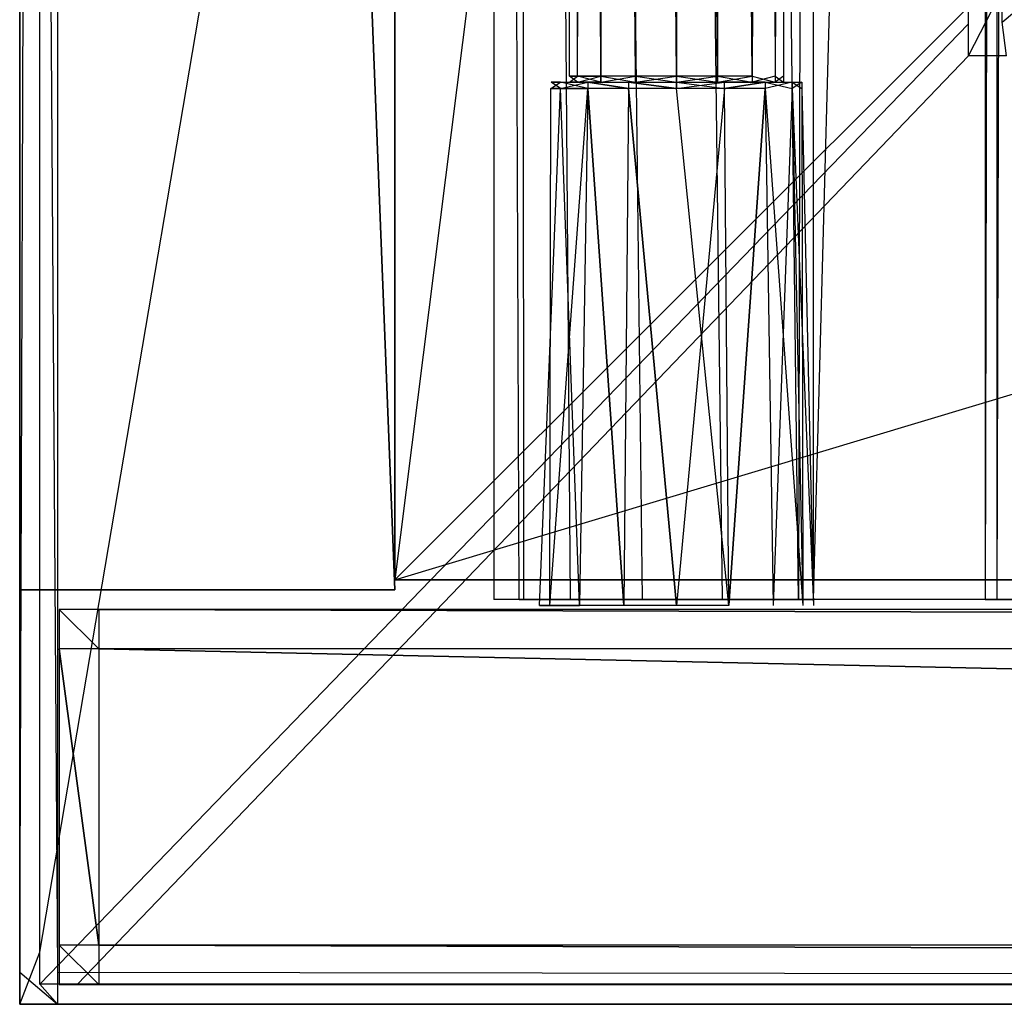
# Model space of a CAD drawing. Extents: x 0 to 1.4, y -0.5 to 0.
# Tile 1 of 22: x 0 to 0.05, y -0.5 to -0.45. Entities that reach past the tile are written whole.
import ezdxf

# ---------------------------------------------------------------- set-up
doc = ezdxf.new("R2010")
doc.units = 0
for name, color, linetype in [('L11_KORPUS_LEGATO_BO_X_13620__Y', 7, 'CONTINUOUS'), ('L13_KORPUS_LEGATO_3_N_B14400___', 7, 'CONTINUOUS'), ('L17_KORPUS_LEGATO_SE_X_190__Y_4', 7, 'CONTINUOUS'), ('L20_DRAWERBOX_LEGATO_REL_6_X_36', 7, 'CONTINUOUS'), ('L22_DRAWERBOX_LEGATO_REL_4_X_13', 7, 'CONTINUOUS'), ('L27_FRONT_LEGATO_S2S2_X_3400__Y', 7, 'CONTINUOUS'), ('L28_PLATTE_LEGATO_N_B14400__0__', 7, 'CONTINUOUS')]:
    doc.layers.add(name, color=color, linetype=linetype)

msp = doc.modelspace()

# ---------------------------------------------------------------- linework, layer by layer
at = {"layer": 'L11_KORPUS_LEGATO_BO_X_13620__Y', "color": 8}
for points, invisible_edges in [([(0.019, -0.4785, 0.02), (0.019, -0.069, 0.001), (0.019, -0.4785, 0.001), (0.019, -0.4785, 0.02)], 13), ([(0.019, -0.069, 0.001), (0.019, -0.4785, 0.02), (0.019, -0.069, 0.02), (0.019, -0.069, 0.001)], 14), ([(1.381, -0.4785, 0.02), (0.019, -0.069, 0.02), (0.019, -0.4785, 0.02), (1.381, -0.4785, 0.02)], 13), ([(0.019, -0.069, 0.02), (1.381, -0.4785, 0.02), (1.381, -0.069, 0.02), (0.019, -0.069, 0.02)], 14), ([(1.381, -0.069, 0.001), (0.019, -0.4785, 0.001), (0.019, -0.069, 0.001), (1.381, -0.069, 0.001)], 13), ([(0.019, -0.4785, 0.001), (1.381, -0.069, 0.001), (1.381, -0.4785, 0.001), (0.019, -0.4785, 0.001)], 14), ([(1.381, -0.4785, 0.001), (0.019, -0.4785, 0.02), (0.019, -0.4785, 0.001), (1.381, -0.4785, 0.001)], 13), ([(0.019, -0.4785, 0.02), (1.381, -0.4785, 0.001), (1.381, -0.4785, 0.02), (0.019, -0.4785, 0.02)], 14)]:
    msp.add_3dface(points, dxfattribs=dict(at, invisible_edges=invisible_edges))
at = {"layer": 'L13_KORPUS_LEGATO_3_N_B14400___', "color": 8}
for points, invisible_edges in [([(0.079, 0, 0.313), (0.019, -0.4785, 0.313), (0.019, 0, 0.313), (0.079, 0, 0.313)], 10), ([(0.019, -0.4785, 0.313), (0.079, 0, 0.313), (0.079, -0.4185, 0.313), (0.019, -0.4785, 0.313)], 13), ([(0.019, -0.4785, 0.332), (0.019, 0, 0.313), (0.019, -0.4785, 0.313), (0.019, -0.4785, 0.332)], 13), ([(0.019, 0, 0.313), (0.019, -0.4785, 0.332), (0.019, 0, 0.332), (0.019, 0, 0.313)], 14), ([(0.079, -0.4185, 0.332), (0.019, 0, 0.332), (0.019, -0.4785, 0.332), (0.079, -0.4185, 0.332)], 13), ([(0.019, -0.4785, 0.313), (0.079, -0.4185, 0.313), (1.381, -0.4785, 0.313), (0.019, -0.4785, 0.313)], 10), ([(1.381, -0.4785, 0.332), (0.079, -0.4185, 0.332), (0.019, -0.4785, 0.332), (1.381, -0.4785, 0.332)], 13), ([(1.381, -0.4785, 0.313), (0.019, -0.4785, 0.332), (0.019, -0.4785, 0.313), (1.381, -0.4785, 0.313)], 13), ([(0.019, -0.4785, 0.332), (1.381, -0.4785, 0.313), (1.381, -0.4785, 0.332), (0.019, -0.4785, 0.332)], 14)]:
    msp.add_3dface(points, dxfattribs=dict(at, invisible_edges=invisible_edges))
at = {"layer": 'L17_KORPUS_LEGATO_SE_X_190__Y_4', "color": 8}
for points, invisible_edges in [([(0.019, -0.479, 0.34), (0, 0, 0.34), (0, -0.479, 0.34), (0.019, -0.479, 0.34)], 13), ([(0, 0, 0.34), (0.019, -0.479, 0.34), (0.019, 0, 0.34), (0, 0, 0.34)], 14), ([(0, 0), (0.019, -0.479), (0, -0.479), (0, 0)], 13), ([(0.019, -0.479), (0, 0), (0.019, 0), (0.019, -0.479)], 14), ([(0, -0.479, 0.34), (0, 0), (0, -0.479), (0, -0.479, 0.34)], 13), ([(0, 0), (0, -0.479, 0.34), (0, 0, 0.34), (0, 0)], 14), ([(0.019, 0), (0.019, -0.479, 0.34), (0.019, -0.479), (0.019, 0)], 13), ([(0.019, -0.479, 0.34), (0.019, 0), (0.019, 0, 0.34), (0.019, -0.479, 0.34)], 14), ([(0.019, -0.479, 0.34), (0, -0.479), (0.019, -0.479), (0.019, -0.479, 0.34)], 13), ([(0, -0.479), (0.019, -0.479, 0.34), (0, -0.479, 0.34), (0, -0.479)], 14)]:
    msp.add_3dface(points, dxfattribs=dict(at, invisible_edges=invisible_edges))
at = {"layer": 'L20_DRAWERBOX_LEGATO_REL_6_X_36', "color": 8}
for points, invisible_edges in [([(0.060485, -0.4795, 0.032), (0.024, -0.1555, 0.032), (0.024, -0.4795, 0.032), (0.060485, -0.4795, 0.032)], 13), ([(0.024, -0.1555, 0.032), (0.060485, -0.4795, 0.032), (0.060485, -0.1555, 0.032), (0.024, -0.1555, 0.032)], 14), ([(0.024, -0.1555, 0.032), (0.025286, -0.4795, 0.10758), (0.024, -0.4795, 0.032), (0.024, -0.1555, 0.032)], 13), ([(0.025286, -0.4795, 0.10758), (0.024, -0.1555, 0.032), (0.025286, -0.1555, 0.10758), (0.025286, -0.4795, 0.10758)], 14), ([(0.025286, -0.1555, 0.10758), (0.025533, -0.4795, 0.110955), (0.025286, -0.4795, 0.10758), (0.025286, -0.1555, 0.10758)], 13), ([(0.025533, -0.4795, 0.110955), (0.025286, -0.1555, 0.10758), (0.025533, -0.1555, 0.110955), (0.025533, -0.4795, 0.110955)], 14), ([(0.025533, -0.1555, 0.110955), (0.02788, -0.4795, 0.114232), (0.025533, -0.4795, 0.110955), (0.025533, -0.1555, 0.110955)], 13), ([(0.02788, -0.4795, 0.114232), (0.025533, -0.1555, 0.110955), (0.02788, -0.1555, 0.114232), (0.02788, -0.4795, 0.114232)], 14), ([(0.02788, -0.1555, 0.114232), (0.031526, -0.4795, 0.115948), (0.02788, -0.4795, 0.114232), (0.02788, -0.1555, 0.114232)], 13), ([(0.031526, -0.4795, 0.115948), (0.02788, -0.1555, 0.114232), (0.031526, -0.1555, 0.115948), (0.031526, -0.4795, 0.115948)], 14), ([(0.031526, -0.1555, 0.115948), (0.035589, -0.4795, 0.115998), (0.031526, -0.4795, 0.115948), (0.031526, -0.1555, 0.115948)], 13), ([(0.035589, -0.4795, 0.115998), (0.031526, -0.1555, 0.115948), (0.035589, -0.1555, 0.115998), (0.035589, -0.4795, 0.115998)], 14), ([(0.035589, -0.1555, 0.115998), (0.039428, -0.4795, 0.114666), (0.035589, -0.4795, 0.115998), (0.035589, -0.1555, 0.115998)], 13), ([(0.039428, -0.4795, 0.114666), (0.035589, -0.1555, 0.115998), (0.039428, -0.1555, 0.114666), (0.039428, -0.4795, 0.114666)], 14), ([(0.039428, -0.4795, 0.114666), (0.04018, -0.1555, 0.113598), (0.04018, -0.4795, 0.113598), (0.039428, -0.4795, 0.114666)], 13), ([(0.04018, -0.1555, 0.113598), (0.039428, -0.4795, 0.114666), (0.039428, -0.1555, 0.114666), (0.04018, -0.1555, 0.113598)], 14), ([(0.04018, -0.4795, 0.113598), (0.048889, -0.1555, 0.060646), (0.048889, -0.4795, 0.060646), (0.04018, -0.4795, 0.113598)], 13), ([(0.048889, -0.1555, 0.060646), (0.04018, -0.4795, 0.113598), (0.04018, -0.1555, 0.113598), (0.048889, -0.1555, 0.060646)], 14), ([(0.048889, -0.4795, 0.060646), (0.04947, -0.1555, 0.058607), (0.04947, -0.4795, 0.058607), (0.048889, -0.4795, 0.060646)], 13), ([(0.04947, -0.1555, 0.058607), (0.048889, -0.4795, 0.060646), (0.048889, -0.1555, 0.060646), (0.04947, -0.1555, 0.058607)], 14), ([(0.04947, -0.4795, 0.058607), (0.050433, -0.1555, 0.056719), (0.050433, -0.4795, 0.056719), (0.04947, -0.4795, 0.058607)], 13), ([(0.050433, -0.1555, 0.056719), (0.04947, -0.4795, 0.058607), (0.04947, -0.1555, 0.058607), (0.050433, -0.1555, 0.056719)], 14), ([(0.025286, -0.4795, 0.10758), (0.060485, -0.4795, 0.032), (0.024, -0.4795, 0.032), (0.025286, -0.4795, 0.10758)], 13), ([(0.060485, -0.4795, 0.032), (0.025286, -0.4795, 0.10758), (0.04947, -0.4795, 0.058607), (0.060485, -0.4795, 0.032)], 10), ([(0.04947, -0.4795, 0.058607), (0.025286, -0.4795, 0.10758), (0.048889, -0.4795, 0.060646), (0.04947, -0.4795, 0.058607)], 10), ([(0.048889, -0.4795, 0.060646), (0.025286, -0.4795, 0.10758), (0.04018, -0.4795, 0.113598), (0.048889, -0.4795, 0.060646)], 13), ([(0.04018, -0.4795, 0.113598), (0.025286, -0.4795, 0.10758), (0.025533, -0.4795, 0.110955), (0.04018, -0.4795, 0.113598)], 14), ([(0.04018, -0.4795, 0.113598), (0.025533, -0.4795, 0.110955), (0.02788, -0.4795, 0.114232), (0.04018, -0.4795, 0.113598)], 15), ([(0.04018, -0.4795, 0.113598), (0.02788, -0.4795, 0.114232), (0.039428, -0.4795, 0.114666), (0.04018, -0.4795, 0.113598)], 15), ([(0.039428, -0.4795, 0.114666), (0.02788, -0.4795, 0.114232), (0.031526, -0.4795, 0.115948), (0.039428, -0.4795, 0.114666)], 15), ([(0.039428, -0.4795, 0.114666), (0.031526, -0.4795, 0.115948), (0.035589, -0.4795, 0.115998), (0.039428, -0.4795, 0.114666)], 15), ([(0.060485, -0.4795, 0.032), (0.04947, -0.4795, 0.058607), (0.050433, -0.4795, 0.056719), (0.060485, -0.4795, 0.032)], 13)]:
    msp.add_3dface(points, dxfattribs=dict(at, invisible_edges=invisible_edges))
at = {"layer": 'L22_DRAWERBOX_LEGATO_REL_4_X_13', "color": 8}
for points, invisible_edges in [([(0.027831, -0.143025, 0.1666), (0.028243, -0.452987, 0.168674), (0.027831, -0.452987, 0.1666), (0.027831, -0.143025, 0.1666)], 13), ([(0.028243, -0.452987, 0.168674), (0.027831, -0.143025, 0.1666), (0.028243, -0.143025, 0.168674), (0.028243, -0.452987, 0.168674)], 14), ([(0.028243, -0.143025, 0.164526), (0.027831, -0.452987, 0.1666), (0.028243, -0.452987, 0.164526), (0.028243, -0.143025, 0.164526)], 13), ([(0.027831, -0.452987, 0.1666), (0.028243, -0.143025, 0.164526), (0.027831, -0.143025, 0.1666), (0.027831, -0.452987, 0.1666)], 14), ([(0.028243, -0.143025, 0.168674), (0.029418, -0.452987, 0.170432), (0.028243, -0.452987, 0.168674), (0.028243, -0.143025, 0.168674)], 13), ([(0.029418, -0.452987, 0.170432), (0.028243, -0.143025, 0.168674), (0.029418, -0.143025, 0.170432), (0.029418, -0.452987, 0.170432)], 14), ([(0.029418, -0.143025, 0.162768), (0.028243, -0.452987, 0.164526), (0.029418, -0.452987, 0.162768), (0.029418, -0.143025, 0.162768)], 13), ([(0.028243, -0.452987, 0.164526), (0.029418, -0.143025, 0.162768), (0.028243, -0.143025, 0.164526), (0.028243, -0.452987, 0.164526)], 14), ([(0.029418, -0.143025, 0.170432), (0.031176, -0.452987, 0.171607), (0.029418, -0.452987, 0.170432), (0.029418, -0.143025, 0.170432)], 13), ([(0.031176, -0.452987, 0.171607), (0.029418, -0.143025, 0.170432), (0.031176, -0.143025, 0.171607), (0.031176, -0.452987, 0.171607)], 14), ([(0.031176, -0.452987, 0.161593), (0.029418, -0.143025, 0.162768), (0.029418, -0.452987, 0.162768), (0.031176, -0.452987, 0.161593)], 13), ([(0.029418, -0.143025, 0.162768), (0.031176, -0.452987, 0.161593), (0.031176, -0.143025, 0.161593), (0.029418, -0.143025, 0.162768)], 14), ([(0.031176, -0.143025, 0.171607), (0.03325, -0.452987, 0.172019), (0.031176, -0.452987, 0.171607), (0.031176, -0.143025, 0.171607)], 13), ([(0.03325, -0.452987, 0.172019), (0.031176, -0.143025, 0.171607), (0.03325, -0.143025, 0.172019), (0.03325, -0.452987, 0.172019)], 14), ([(0.03325, -0.452987, 0.161181), (0.031176, -0.143025, 0.161593), (0.031176, -0.452987, 0.161593), (0.03325, -0.452987, 0.161181)], 13), ([(0.031176, -0.143025, 0.161593), (0.03325, -0.452987, 0.161181), (0.03325, -0.143025, 0.161181), (0.031176, -0.143025, 0.161593)], 14), ([(0.035324, -0.452987, 0.161593), (0.03325, -0.143025, 0.161181), (0.03325, -0.452987, 0.161181), (0.035324, -0.452987, 0.161593)], 13), ([(0.03325, -0.143025, 0.161181), (0.035324, -0.452987, 0.161593), (0.035324, -0.143025, 0.161593), (0.03325, -0.143025, 0.161181)], 14), ([(0.03325, -0.143025, 0.172019), (0.035324, -0.452987, 0.171607), (0.03325, -0.452987, 0.172019), (0.03325, -0.143025, 0.172019)], 13), ([(0.035324, -0.452987, 0.171607), (0.03325, -0.143025, 0.172019), (0.035324, -0.143025, 0.171607), (0.035324, -0.452987, 0.171607)], 14), ([(0.037082, -0.452987, 0.162768), (0.035324, -0.143025, 0.161593), (0.035324, -0.452987, 0.161593), (0.037082, -0.452987, 0.162768)], 13), ([(0.035324, -0.143025, 0.161593), (0.037082, -0.452987, 0.162768), (0.037082, -0.143025, 0.162768), (0.035324, -0.143025, 0.161593)], 14), ([(0.035324, -0.143025, 0.171607), (0.037082, -0.452987, 0.170432), (0.035324, -0.452987, 0.171607), (0.035324, -0.143025, 0.171607)], 13), ([(0.037082, -0.452987, 0.170432), (0.035324, -0.143025, 0.171607), (0.037082, -0.143025, 0.170432), (0.037082, -0.452987, 0.170432)], 14), ([(0.038257, -0.452987, 0.164526), (0.037082, -0.143025, 0.162768), (0.037082, -0.452987, 0.162768), (0.038257, -0.452987, 0.164526)], 13), ([(0.037082, -0.143025, 0.162768), (0.038257, -0.452987, 0.164526), (0.038257, -0.143025, 0.164526), (0.037082, -0.143025, 0.162768)], 14), ([(0.037082, -0.452987, 0.170432), (0.038257, -0.143025, 0.168674), (0.038257, -0.452987, 0.168674), (0.037082, -0.452987, 0.170432)], 13), ([(0.038257, -0.143025, 0.168674), (0.037082, -0.452987, 0.170432), (0.037082, -0.143025, 0.170432), (0.038257, -0.143025, 0.168674)], 14), ([(0.03867, -0.452987, 0.1666), (0.038257, -0.143025, 0.164526), (0.038257, -0.452987, 0.164526), (0.03867, -0.452987, 0.1666)], 13), ([(0.038257, -0.143025, 0.164526), (0.03867, -0.452987, 0.1666), (0.03867, -0.143025, 0.1666), (0.038257, -0.143025, 0.164526)], 14), ([(0.038257, -0.452987, 0.168674), (0.03867, -0.143025, 0.1666), (0.03867, -0.452987, 0.1666), (0.038257, -0.452987, 0.168674)], 13), ([(0.03867, -0.143025, 0.1666), (0.038257, -0.452987, 0.168674), (0.038257, -0.143025, 0.168674), (0.03867, -0.143025, 0.1666)], 14), ([(0.027387, -0.4533, 0.164171), (0.026897, -0.453606, 0.1666), (0.02738, -0.453606, 0.164169), (0.027387, -0.4533, 0.164171)], 13), ([(0.026897, -0.453606, 0.1666), (0.027387, -0.4533, 0.164171), (0.026904, -0.4533, 0.1666), (0.026897, -0.453606, 0.1666)], 14), ([(0.026904, -0.4533, 0.1666), (0.02738, -0.453606, 0.169031), (0.026897, -0.453606, 0.1666), (0.026904, -0.4533, 0.1666)], 13), ([(0.028243, -0.4533, 0.164526), (0.026904, -0.4533, 0.1666), (0.027387, -0.4533, 0.164171), (0.028243, -0.4533, 0.164526)], 13), ([(0.026904, -0.4533, 0.1666), (0.028243, -0.4533, 0.164526), (0.027831, -0.4533, 0.1666), (0.026904, -0.4533, 0.1666)], 14), ([(0.027831, -0.4533, 0.1666), (0.027387, -0.4533, 0.169029), (0.026904, -0.4533, 0.1666), (0.027831, -0.4533, 0.1666)], 13), ([(0.02738, -0.453606, 0.169031), (0.026904, -0.4533, 0.1666), (0.027387, -0.4533, 0.169029), (0.02738, -0.453606, 0.169031)], 14), ([(0.028762, -0.4533, 0.162112), (0.02738, -0.453606, 0.164169), (0.028758, -0.453606, 0.162107), (0.028762, -0.4533, 0.162112)], 13), ([(0.02738, -0.453606, 0.164169), (0.028762, -0.4533, 0.162112), (0.027387, -0.4533, 0.164171), (0.02738, -0.453606, 0.164169)], 14), ([(0.027387, -0.4533, 0.169029), (0.028758, -0.453606, 0.171093), (0.02738, -0.453606, 0.169031), (0.027387, -0.4533, 0.169029)], 13), ([(0.029418, -0.4533, 0.170432), (0.027387, -0.4533, 0.169029), (0.028243, -0.4533, 0.168674), (0.029418, -0.4533, 0.170432)], 13), ([(0.027387, -0.4533, 0.169029), (0.029418, -0.4533, 0.170432), (0.028762, -0.4533, 0.171088), (0.027387, -0.4533, 0.169029)], 14), ([(0.029418, -0.4533, 0.162768), (0.027387, -0.4533, 0.164171), (0.028762, -0.4533, 0.162112), (0.029418, -0.4533, 0.162768)], 13), ([(0.027387, -0.4533, 0.164171), (0.029418, -0.4533, 0.162768), (0.028243, -0.4533, 0.164526), (0.027387, -0.4533, 0.164171)], 14), ([(0.027387, -0.4533, 0.169029), (0.027831, -0.4533, 0.1666), (0.028243, -0.4533, 0.168674), (0.027387, -0.4533, 0.169029)], 14), ([(0.028758, -0.453606, 0.171093), (0.027387, -0.4533, 0.169029), (0.028762, -0.4533, 0.171088), (0.028758, -0.453606, 0.171093)], 14), ([(0.028243, -0.452987, 0.164526), (0.027831, -0.4533, 0.1666), (0.028243, -0.4533, 0.164526), (0.028243, -0.452987, 0.164526)], 13), ([(0.027831, -0.4533, 0.1666), (0.028243, -0.452987, 0.164526), (0.027831, -0.452987, 0.1666), (0.027831, -0.4533, 0.1666)], 14), ([(0.027831, -0.452987, 0.1666), (0.028243, -0.4533, 0.168674), (0.027831, -0.4533, 0.1666), (0.027831, -0.452987, 0.1666)], 13), ([(0.028243, -0.4533, 0.168674), (0.027831, -0.452987, 0.1666), (0.028243, -0.452987, 0.168674), (0.028243, -0.4533, 0.168674)], 14), ([(0.029418, -0.452987, 0.162768), (0.028243, -0.4533, 0.164526), (0.029418, -0.4533, 0.162768), (0.029418, -0.452987, 0.162768)], 13), ([(0.028243, -0.4533, 0.164526), (0.029418, -0.452987, 0.162768), (0.028243, -0.452987, 0.164526), (0.028243, -0.4533, 0.164526)], 14), ([(0.028243, -0.452987, 0.168674), (0.029418, -0.4533, 0.170432), (0.028243, -0.4533, 0.168674), (0.028243, -0.452987, 0.168674)], 13), ([(0.029418, -0.4533, 0.170432), (0.028243, -0.452987, 0.168674), (0.029418, -0.452987, 0.170432), (0.029418, -0.4533, 0.170432)], 14), ([(0.030819, -0.453606, 0.16073), (0.028762, -0.4533, 0.162112), (0.028758, -0.453606, 0.162107), (0.030819, -0.453606, 0.16073)], 13), ([(0.028762, -0.4533, 0.171088), (0.030819, -0.453606, 0.17247), (0.028758, -0.453606, 0.171093), (0.028762, -0.4533, 0.171088)], 13), ([(0.031176, -0.4533, 0.171607), (0.028762, -0.4533, 0.171088), (0.029418, -0.4533, 0.170432), (0.031176, -0.4533, 0.171607)], 13), ([(0.028762, -0.4533, 0.171088), (0.031176, -0.4533, 0.171607), (0.030821, -0.4533, 0.172464), (0.028762, -0.4533, 0.171088)], 14), ([(0.031176, -0.4533, 0.161593), (0.028762, -0.4533, 0.162112), (0.030821, -0.4533, 0.160736), (0.031176, -0.4533, 0.161593)], 13), ([(0.028762, -0.4533, 0.162112), (0.031176, -0.4533, 0.161593), (0.029418, -0.4533, 0.162768), (0.028762, -0.4533, 0.162112)], 14), ([(0.028762, -0.4533, 0.162112), (0.030819, -0.453606, 0.16073), (0.030821, -0.4533, 0.160736), (0.028762, -0.4533, 0.162112)], 14), ([(0.030819, -0.453606, 0.17247), (0.028762, -0.4533, 0.171088), (0.030821, -0.4533, 0.172464), (0.030819, -0.453606, 0.17247)], 14), ([(0.031176, -0.4533, 0.161593), (0.029418, -0.452987, 0.162768), (0.029418, -0.4533, 0.162768), (0.031176, -0.4533, 0.161593)], 13), ([(0.029418, -0.452987, 0.162768), (0.031176, -0.4533, 0.161593), (0.031176, -0.452987, 0.161593), (0.029418, -0.452987, 0.162768)], 14), ([(0.031176, -0.452987, 0.171607), (0.029418, -0.4533, 0.170432), (0.029418, -0.452987, 0.170432), (0.031176, -0.452987, 0.171607)], 13), ([(0.029418, -0.4533, 0.170432), (0.031176, -0.452987, 0.171607), (0.031176, -0.4533, 0.171607), (0.029418, -0.4533, 0.170432)], 14), ([(0.030821, -0.4533, 0.172464), (0.03325, -0.453606, 0.172953), (0.030819, -0.453606, 0.17247), (0.030821, -0.4533, 0.172464)], 13), ([(0.03325, -0.453606, 0.160247), (0.030821, -0.4533, 0.160736), (0.030819, -0.453606, 0.16073), (0.03325, -0.453606, 0.160247)], 13), ([(0.03325, -0.4533, 0.161181), (0.030821, -0.4533, 0.160736), (0.03325, -0.4533, 0.160253), (0.03325, -0.4533, 0.161181)], 13), ([(0.030821, -0.4533, 0.160736), (0.03325, -0.4533, 0.161181), (0.031176, -0.4533, 0.161593), (0.030821, -0.4533, 0.160736)], 14), ([(0.03325, -0.4533, 0.172019), (0.030821, -0.4533, 0.172464), (0.031176, -0.4533, 0.171607), (0.03325, -0.4533, 0.172019)], 13), ([(0.030821, -0.4533, 0.172464), (0.03325, -0.4533, 0.172019), (0.03325, -0.4533, 0.172947), (0.030821, -0.4533, 0.172464)], 14), ([(0.03325, -0.453606, 0.172953), (0.030821, -0.4533, 0.172464), (0.03325, -0.4533, 0.172947), (0.03325, -0.453606, 0.172953)], 14), ([(0.030821, -0.4533, 0.160736), (0.03325, -0.453606, 0.160247), (0.03325, -0.4533, 0.160253), (0.030821, -0.4533, 0.160736)], 14), ([(0.03325, -0.4533, 0.161181), (0.031176, -0.452987, 0.161593), (0.031176, -0.4533, 0.161593), (0.03325, -0.4533, 0.161181)], 13), ([(0.031176, -0.452987, 0.161593), (0.03325, -0.4533, 0.161181), (0.03325, -0.452987, 0.161181), (0.031176, -0.452987, 0.161593)], 14), ([(0.03325, -0.452987, 0.172019), (0.031176, -0.4533, 0.171607), (0.031176, -0.452987, 0.171607), (0.03325, -0.452987, 0.172019)], 13), ([(0.031176, -0.4533, 0.171607), (0.03325, -0.452987, 0.172019), (0.03325, -0.4533, 0.172019), (0.031176, -0.4533, 0.171607)], 14), ([(0.035324, -0.452987, 0.171607), (0.03325, -0.4533, 0.172019), (0.03325, -0.452987, 0.172019), (0.035324, -0.452987, 0.171607)], 13), ([(0.03325, -0.4533, 0.172019), (0.035324, -0.452987, 0.171607), (0.035324, -0.4533, 0.171607), (0.03325, -0.4533, 0.172019)], 14), ([(0.035324, -0.4533, 0.161593), (0.03325, -0.452987, 0.161181), (0.03325, -0.4533, 0.161181), (0.035324, -0.4533, 0.161593)], 13), ([(0.03325, -0.452987, 0.161181), (0.035324, -0.4533, 0.161593), (0.035324, -0.452987, 0.161593), (0.03325, -0.452987, 0.161181)], 14), ([(0.035679, -0.4533, 0.160736), (0.03325, -0.4533, 0.161181), (0.03325, -0.4533, 0.160253), (0.035679, -0.4533, 0.160736)], 13), ([(0.03325, -0.4533, 0.161181), (0.035679, -0.4533, 0.160736), (0.035324, -0.4533, 0.161593), (0.03325, -0.4533, 0.161181)], 14), ([(0.035679, -0.4533, 0.172464), (0.03325, -0.4533, 0.172019), (0.035324, -0.4533, 0.171607), (0.035679, -0.4533, 0.172464)], 13), ([(0.03325, -0.4533, 0.172019), (0.035679, -0.4533, 0.172464), (0.03325, -0.4533, 0.172947), (0.03325, -0.4533, 0.172019)], 14), ([(0.035679, -0.4533, 0.172464), (0.03325, -0.453606, 0.172953), (0.03325, -0.4533, 0.172947), (0.035679, -0.4533, 0.172464)], 13), ([(0.03325, -0.453606, 0.172953), (0.035679, -0.4533, 0.172464), (0.035682, -0.453606, 0.17247), (0.03325, -0.453606, 0.172953)], 14), ([(0.035682, -0.453606, 0.16073), (0.03325, -0.4533, 0.160253), (0.03325, -0.453606, 0.160247), (0.035682, -0.453606, 0.16073)], 13), ([(0.03325, -0.4533, 0.160253), (0.035682, -0.453606, 0.16073), (0.035679, -0.4533, 0.160736), (0.03325, -0.4533, 0.160253)], 14), ([(0.037082, -0.452987, 0.170432), (0.035324, -0.4533, 0.171607), (0.035324, -0.452987, 0.171607), (0.037082, -0.452987, 0.170432)], 13), ([(0.035324, -0.4533, 0.171607), (0.037082, -0.452987, 0.170432), (0.037082, -0.4533, 0.170432), (0.035324, -0.4533, 0.171607)], 14), ([(0.037082, -0.4533, 0.162768), (0.035324, -0.452987, 0.161593), (0.035324, -0.4533, 0.161593), (0.037082, -0.4533, 0.162768)], 13), ([(0.035324, -0.452987, 0.161593), (0.037082, -0.4533, 0.162768), (0.037082, -0.452987, 0.162768), (0.035324, -0.452987, 0.161593)], 14), ([(0.037738, -0.4533, 0.162112), (0.035324, -0.4533, 0.161593), (0.035679, -0.4533, 0.160736), (0.037738, -0.4533, 0.162112)], 13), ([(0.035324, -0.4533, 0.161593), (0.037738, -0.4533, 0.162112), (0.037082, -0.4533, 0.162768), (0.035324, -0.4533, 0.161593)], 14), ([(0.037738, -0.4533, 0.171088), (0.035324, -0.4533, 0.171607), (0.037082, -0.4533, 0.170432), (0.037738, -0.4533, 0.171088)], 13), ([(0.035324, -0.4533, 0.171607), (0.037738, -0.4533, 0.171088), (0.035679, -0.4533, 0.172464), (0.035324, -0.4533, 0.171607)], 14), ([(0.037738, -0.4533, 0.171088), (0.035682, -0.453606, 0.17247), (0.035679, -0.4533, 0.172464), (0.037738, -0.4533, 0.171088)], 13), ([(0.035682, -0.453606, 0.16073), (0.037738, -0.4533, 0.162112), (0.035679, -0.4533, 0.160736), (0.035682, -0.453606, 0.16073)], 13), ([(0.035682, -0.453606, 0.17247), (0.037738, -0.4533, 0.171088), (0.037743, -0.453606, 0.171093), (0.035682, -0.453606, 0.17247)], 14), ([(0.037738, -0.4533, 0.162112), (0.035682, -0.453606, 0.16073), (0.037743, -0.453606, 0.162107), (0.037738, -0.4533, 0.162112)], 14), ([(0.037082, -0.4533, 0.170432), (0.038257, -0.452987, 0.168674), (0.038257, -0.4533, 0.168674), (0.037082, -0.4533, 0.170432)], 13), ([(0.038257, -0.452987, 0.168674), (0.037082, -0.4533, 0.170432), (0.037082, -0.452987, 0.170432), (0.038257, -0.452987, 0.168674)], 14), ([(0.038257, -0.4533, 0.164526), (0.037082, -0.452987, 0.162768), (0.037082, -0.4533, 0.162768), (0.038257, -0.4533, 0.164526)], 13), ([(0.037082, -0.452987, 0.162768), (0.038257, -0.4533, 0.164526), (0.038257, -0.452987, 0.164526), (0.037082, -0.452987, 0.162768)], 14), ([(0.039114, -0.4533, 0.164171), (0.037082, -0.4533, 0.162768), (0.037738, -0.4533, 0.162112), (0.039114, -0.4533, 0.164171)], 13), ([(0.037082, -0.4533, 0.162768), (0.039114, -0.4533, 0.164171), (0.038257, -0.4533, 0.164526), (0.037082, -0.4533, 0.162768)], 14), ([(0.039114, -0.4533, 0.169029), (0.037082, -0.4533, 0.170432), (0.038257, -0.4533, 0.168674), (0.039114, -0.4533, 0.169029)], 13), ([(0.037082, -0.4533, 0.170432), (0.039114, -0.4533, 0.169029), (0.037738, -0.4533, 0.171088), (0.037082, -0.4533, 0.170432)], 14), ([(0.03912, -0.453606, 0.164169), (0.037738, -0.4533, 0.162112), (0.037743, -0.453606, 0.162107), (0.03912, -0.453606, 0.164169)], 13), ([(0.037738, -0.4533, 0.162112), (0.03912, -0.453606, 0.164169), (0.039114, -0.4533, 0.164171), (0.037738, -0.4533, 0.162112)], 14), ([(0.039114, -0.4533, 0.169029), (0.037743, -0.453606, 0.171093), (0.037738, -0.4533, 0.171088), (0.039114, -0.4533, 0.169029)], 14), ([(0.037743, -0.453606, 0.171093), (0.039114, -0.4533, 0.169029), (0.03912, -0.453606, 0.169031), (0.037743, -0.453606, 0.171093)], 13), ([(0.038257, -0.4533, 0.168674), (0.03867, -0.452987, 0.1666), (0.03867, -0.4533, 0.1666), (0.038257, -0.4533, 0.168674)], 13), ([(0.03867, -0.452987, 0.1666), (0.038257, -0.4533, 0.168674), (0.038257, -0.452987, 0.168674), (0.03867, -0.452987, 0.1666)], 14), ([(0.03867, -0.4533, 0.1666), (0.038257, -0.452987, 0.164526), (0.038257, -0.4533, 0.164526), (0.03867, -0.4533, 0.1666)], 13), ([(0.038257, -0.452987, 0.164526), (0.03867, -0.4533, 0.1666), (0.03867, -0.452987, 0.1666), (0.038257, -0.452987, 0.164526)], 14), ([(0.039597, -0.4533, 0.1666), (0.038257, -0.4533, 0.164526), (0.039114, -0.4533, 0.164171), (0.039597, -0.4533, 0.1666)], 13), ([(0.038257, -0.4533, 0.164526), (0.039597, -0.4533, 0.1666), (0.03867, -0.4533, 0.1666), (0.038257, -0.4533, 0.164526)], 14), ([(0.039597, -0.4533, 0.1666), (0.038257, -0.4533, 0.168674), (0.03867, -0.4533, 0.1666), (0.039597, -0.4533, 0.1666)], 13), ([(0.038257, -0.4533, 0.168674), (0.039597, -0.4533, 0.1666), (0.039114, -0.4533, 0.169029), (0.038257, -0.4533, 0.168674)], 14), ([(0.039604, -0.453606, 0.1666), (0.039114, -0.4533, 0.164171), (0.03912, -0.453606, 0.164169), (0.039604, -0.453606, 0.1666)], 13), ([(0.039114, -0.4533, 0.164171), (0.039604, -0.453606, 0.1666), (0.039597, -0.4533, 0.1666), (0.039114, -0.4533, 0.164171)], 14), ([(0.039597, -0.4533, 0.1666), (0.03912, -0.453606, 0.169031), (0.039114, -0.4533, 0.169029), (0.039597, -0.4533, 0.1666)], 14), ([(0.03912, -0.453606, 0.169031), (0.039597, -0.4533, 0.1666), (0.039604, -0.453606, 0.1666), (0.03912, -0.453606, 0.169031)], 13), ([(0.026897, -0.453606, 0.1666), (0.026841, -0.4798, 0.169255), (0.026313, -0.4798, 0.1666), (0.026897, -0.453606, 0.1666)], 13), ([(0.02738, -0.453606, 0.164169), (0.026313, -0.4798, 0.1666), (0.026841, -0.4798, 0.163945), (0.02738, -0.453606, 0.164169)], 13), ([(0.026313, -0.4798, 0.1666), (0.02738, -0.453606, 0.164169), (0.026897, -0.453606, 0.1666), (0.026313, -0.4798, 0.1666)], 14), ([(0.026841, -0.4798, 0.169255), (0.026897, -0.453606, 0.1666), (0.02738, -0.453606, 0.169031), (0.026841, -0.4798, 0.169255)], 14), ([(0.02738, -0.453606, 0.169031), (0.028345, -0.4798, 0.171505), (0.026841, -0.4798, 0.169255), (0.02738, -0.453606, 0.169031)], 13), ([(0.028758, -0.453606, 0.162107), (0.026841, -0.4798, 0.163945), (0.028345, -0.4798, 0.161695), (0.028758, -0.453606, 0.162107)], 13), ([(0.026841, -0.4798, 0.163945), (0.028758, -0.453606, 0.162107), (0.02738, -0.453606, 0.164169), (0.026841, -0.4798, 0.163945)], 14), ([(0.028345, -0.4798, 0.171505), (0.02738, -0.453606, 0.169031), (0.028758, -0.453606, 0.171093), (0.028345, -0.4798, 0.171505)], 14), ([(0.028758, -0.453606, 0.171093), (0.030595, -0.4798, 0.173009), (0.028345, -0.4798, 0.171505), (0.028758, -0.453606, 0.171093)], 13), ([(0.030595, -0.4798, 0.160191), (0.028758, -0.453606, 0.162107), (0.028345, -0.4798, 0.161695), (0.030595, -0.4798, 0.160191)], 13), ([(0.030595, -0.4798, 0.173009), (0.028758, -0.453606, 0.171093), (0.030819, -0.453606, 0.17247), (0.030595, -0.4798, 0.173009)], 14), ([(0.028758, -0.453606, 0.162107), (0.030595, -0.4798, 0.160191), (0.030819, -0.453606, 0.16073), (0.028758, -0.453606, 0.162107)], 14), ([(0.03325, -0.4798, 0.159663), (0.030819, -0.453606, 0.16073), (0.030595, -0.4798, 0.160191), (0.03325, -0.4798, 0.159663)], 13), ([(0.030819, -0.453606, 0.17247), (0.03325, -0.4798, 0.173537), (0.030595, -0.4798, 0.173009), (0.030819, -0.453606, 0.17247)], 13), ([(0.030819, -0.453606, 0.16073), (0.03325, -0.4798, 0.159663), (0.03325, -0.453606, 0.160247), (0.030819, -0.453606, 0.16073)], 14), ([(0.03325, -0.4798, 0.173537), (0.030819, -0.453606, 0.17247), (0.03325, -0.453606, 0.172953), (0.03325, -0.4798, 0.173537)], 14), ([(0.03325, -0.4798, 0.159663), (0.035682, -0.453606, 0.16073), (0.03325, -0.453606, 0.160247), (0.03325, -0.4798, 0.159663)], 13), ([(0.035682, -0.453606, 0.16073), (0.03325, -0.4798, 0.159663), (0.035905, -0.4798, 0.160191), (0.035682, -0.453606, 0.16073)], 14), ([(0.03325, -0.453606, 0.172953), (0.035905, -0.4798, 0.173009), (0.03325, -0.4798, 0.173537), (0.03325, -0.453606, 0.172953)], 13), ([(0.035905, -0.4798, 0.173009), (0.03325, -0.453606, 0.172953), (0.035682, -0.453606, 0.17247), (0.035905, -0.4798, 0.173009)], 14), ([(0.035905, -0.4798, 0.160191), (0.037743, -0.453606, 0.162107), (0.035682, -0.453606, 0.16073), (0.035905, -0.4798, 0.160191)], 13), ([(0.037743, -0.453606, 0.171093), (0.035905, -0.4798, 0.173009), (0.035682, -0.453606, 0.17247), (0.037743, -0.453606, 0.171093)], 13), ([(0.037743, -0.453606, 0.162107), (0.035905, -0.4798, 0.160191), (0.038156, -0.4798, 0.161695), (0.037743, -0.453606, 0.162107)], 14), ([(0.035905, -0.4798, 0.173009), (0.037743, -0.453606, 0.171093), (0.038156, -0.4798, 0.171505), (0.035905, -0.4798, 0.173009)], 14), ([(0.03912, -0.453606, 0.169031), (0.038156, -0.4798, 0.171505), (0.037743, -0.453606, 0.171093), (0.03912, -0.453606, 0.169031)], 14), ([(0.03966, -0.4798, 0.163945), (0.037743, -0.453606, 0.162107), (0.038156, -0.4798, 0.161695), (0.03966, -0.4798, 0.163945)], 13), ([(0.037743, -0.453606, 0.162107), (0.03966, -0.4798, 0.163945), (0.03912, -0.453606, 0.164169), (0.037743, -0.453606, 0.162107)], 14), ([(0.038156, -0.4798, 0.171505), (0.03912, -0.453606, 0.169031), (0.03966, -0.4798, 0.169255), (0.038156, -0.4798, 0.171505)], 13), ([(0.039604, -0.453606, 0.1666), (0.03966, -0.4798, 0.169255), (0.03912, -0.453606, 0.169031), (0.039604, -0.453606, 0.1666)], 14), ([(0.040188, -0.4798, 0.1666), (0.03912, -0.453606, 0.164169), (0.03966, -0.4798, 0.163945), (0.040188, -0.4798, 0.1666)], 13), ([(0.03912, -0.453606, 0.164169), (0.040188, -0.4798, 0.1666), (0.039604, -0.453606, 0.1666), (0.03912, -0.453606, 0.164169)], 14), ([(0.03966, -0.4798, 0.169255), (0.039604, -0.453606, 0.1666), (0.040188, -0.4798, 0.1666), (0.03966, -0.4798, 0.169255)], 13)]:
    msp.add_3dface(points, dxfattribs=dict(at, invisible_edges=invisible_edges))
at = {"layer": 'L27_FRONT_LEGATO_S2S2_X_3400__Y', "color": 8}
for points, invisible_edges in [([(0.004, -0.482, 0.34), (0.002, -0.48, 0.34), (0.002, -0.482, 0.34), (0.004, -0.482, 0.34)], 13), ([(0.002, -0.48, 0.34), (0.004, -0.482, 0.34), (0.004, -0.48, 0.34), (0.002, -0.48, 0.34)], 14), ([(0.002, -0.48), (0.004, -0.482), (0.002, -0.482), (0.002, -0.48)], 13), ([(0.004, -0.482), (0.002, -0.48), (0.004, -0.48), (0.004, -0.482)], 14), ([(0.002, -0.482, 0.338), (0.002, -0.48, 0.002), (0.002, -0.482, 0.002), (0.002, -0.482, 0.338)], 13), ([(0.002, -0.48, 0.002), (0.002, -0.482, 0.338), (0.002, -0.48, 0.338), (0.002, -0.48, 0.002)], 14), ([(0.002, -0.48, 0.002), (0.004, -0.48, 0.338), (0.004, -0.48, 0.002), (0.002, -0.48, 0.002)], 13), ([(0.004, -0.48, 0.338), (0.002, -0.48, 0.002), (0.002, -0.48, 0.338), (0.004, -0.48, 0.338)], 14), ([(0.002, -0.48, 0.338), (0.004, -0.48, 0.34), (0.004, -0.48, 0.338), (0.002, -0.48, 0.338)], 13), ([(0.004, -0.48, 0.34), (0.002, -0.48, 0.338), (0.002, -0.48, 0.34), (0.004, -0.48, 0.34)], 14), ([(0.002, -0.48), (0.004, -0.48, 0.002), (0.004, -0.48), (0.002, -0.48)], 13), ([(0.004, -0.48, 0.002), (0.002, -0.48), (0.002, -0.48, 0.002), (0.004, -0.48, 0.002)], 14), ([(0.002, -0.482, 0.002), (0.002, -0.48), (0.002, -0.482), (0.002, -0.482, 0.002)], 13), ([(0.002, -0.48), (0.002, -0.482, 0.002), (0.002, -0.48, 0.002), (0.002, -0.48)], 14), ([(0.002, -0.482, 0.34), (0.002, -0.48, 0.338), (0.002, -0.482, 0.338), (0.002, -0.482, 0.34)], 13), ([(0.002, -0.48, 0.338), (0.002, -0.482, 0.34), (0.002, -0.48, 0.34), (0.002, -0.48, 0.338)], 14), ([(0.696, -0.482, 0.34), (0.004, -0.48, 0.34), (0.004, -0.482, 0.34), (0.696, -0.482, 0.34)], 13), ([(0.004, -0.48, 0.34), (0.696, -0.482, 0.34), (0.696, -0.48, 0.34), (0.004, -0.48, 0.34)], 14), ([(0.004, -0.48), (0.696, -0.482), (0.004, -0.482), (0.004, -0.48)], 13), ([(0.696, -0.482), (0.004, -0.48), (0.696, -0.48), (0.696, -0.482)], 14), ([(0.004, -0.48, 0.002), (0.696, -0.48, 0.338), (0.696, -0.48, 0.002), (0.004, -0.48, 0.002)], 13), ([(0.696, -0.48, 0.338), (0.004, -0.48, 0.002), (0.004, -0.48, 0.338), (0.696, -0.48, 0.338)], 14), ([(0.004, -0.48, 0.338), (0.696, -0.48, 0.34), (0.696, -0.48, 0.338), (0.004, -0.48, 0.338)], 13), ([(0.696, -0.48, 0.34), (0.004, -0.48, 0.338), (0.004, -0.48, 0.34), (0.696, -0.48, 0.34)], 14), ([(0.004, -0.48), (0.696, -0.48, 0.002), (0.696, -0.48), (0.004, -0.48)], 13), ([(0.696, -0.48, 0.002), (0.004, -0.48), (0.004, -0.48, 0.002), (0.696, -0.48, 0.002)], 14), ([(0.002, -0.497, 0.338), (0.002, -0.482, 0.002), (0.002, -0.497, 0.002), (0.002, -0.497, 0.338)], 13), ([(0.002, -0.482, 0.002), (0.002, -0.497, 0.338), (0.002, -0.482, 0.338), (0.002, -0.482, 0.002)], 14), ([(0.002, -0.482), (0.004, -0.497), (0.002, -0.497), (0.002, -0.482)], 13), ([(0.004, -0.497), (0.002, -0.482), (0.004, -0.482), (0.004, -0.497)], 14), ([(0.002, -0.497, 0.002), (0.002, -0.482), (0.002, -0.497), (0.002, -0.497, 0.002)], 13), ([(0.002, -0.482), (0.002, -0.497, 0.002), (0.002, -0.482, 0.002), (0.002, -0.482)], 14), ([(0.004, -0.497, 0.34), (0.002, -0.482, 0.34), (0.002, -0.497, 0.34), (0.004, -0.497, 0.34)], 13), ([(0.002, -0.482, 0.34), (0.004, -0.497, 0.34), (0.004, -0.482, 0.34), (0.002, -0.482, 0.34)], 14), ([(0.002, -0.497, 0.34), (0.002, -0.482, 0.338), (0.002, -0.497, 0.338), (0.002, -0.497, 0.34)], 13), ([(0.002, -0.482, 0.338), (0.002, -0.497, 0.34), (0.002, -0.482, 0.34), (0.002, -0.482, 0.338)], 14), ([(0.004, -0.482), (0.696, -0.497), (0.004, -0.497), (0.004, -0.482)], 13), ([(0.696, -0.497), (0.004, -0.482), (0.696, -0.482), (0.696, -0.497)], 14), ([(0.696, -0.497, 0.34), (0.004, -0.482, 0.34), (0.004, -0.497, 0.34), (0.696, -0.497, 0.34)], 13), ([(0.004, -0.482, 0.34), (0.696, -0.497, 0.34), (0.696, -0.482, 0.34), (0.004, -0.482, 0.34)], 14), ([(0.002, -0.499, 0.34), (0.002, -0.497, 0.338), (0.002, -0.499, 0.338), (0.002, -0.499, 0.34)], 13), ([(0.002, -0.497, 0.338), (0.002, -0.499, 0.34), (0.002, -0.497, 0.34), (0.002, -0.497, 0.338)], 14), ([(0.002, -0.499, 0.338), (0.002, -0.497, 0.002), (0.002, -0.499, 0.002), (0.002, -0.499, 0.338)], 13), ([(0.002, -0.497, 0.002), (0.002, -0.499, 0.338), (0.002, -0.497, 0.338), (0.002, -0.497, 0.002)], 14), ([(0.002, -0.499, 0.002), (0.002, -0.497), (0.002, -0.499), (0.002, -0.499, 0.002)], 13), ([(0.002, -0.497), (0.002, -0.499, 0.002), (0.002, -0.497, 0.002), (0.002, -0.497)], 14), ([(0.002, -0.497), (0.004, -0.499), (0.002, -0.499), (0.002, -0.497)], 13), ([(0.004, -0.499), (0.002, -0.497), (0.004, -0.497), (0.004, -0.499)], 14), ([(0.004, -0.499, 0.34), (0.002, -0.497, 0.34), (0.002, -0.499, 0.34), (0.004, -0.499, 0.34)], 13), ([(0.002, -0.497, 0.34), (0.004, -0.499, 0.34), (0.004, -0.497, 0.34), (0.002, -0.497, 0.34)], 14), ([(0.004, -0.497), (0.696, -0.499), (0.004, -0.499), (0.004, -0.497)], 13), ([(0.696, -0.499), (0.004, -0.497), (0.696, -0.497), (0.696, -0.499)], 14), ([(0.696, -0.499, 0.34), (0.004, -0.497, 0.34), (0.004, -0.499, 0.34), (0.696, -0.499, 0.34)], 13), ([(0.004, -0.497, 0.34), (0.696, -0.499, 0.34), (0.696, -0.497, 0.34), (0.004, -0.497, 0.34)], 14), ([(0.004, -0.499, 0.002), (0.002, -0.499), (0.004, -0.499), (0.004, -0.499, 0.002)], 13), ([(0.002, -0.499), (0.004, -0.499, 0.002), (0.002, -0.499, 0.002), (0.002, -0.499)], 14), ([(0.004, -0.499, 0.338), (0.002, -0.499, 0.002), (0.004, -0.499, 0.002), (0.004, -0.499, 0.338)], 13), ([(0.002, -0.499, 0.002), (0.004, -0.499, 0.338), (0.002, -0.499, 0.338), (0.002, -0.499, 0.002)], 14), ([(0.004, -0.499, 0.34), (0.002, -0.499, 0.338), (0.004, -0.499, 0.338), (0.004, -0.499, 0.34)], 13), ([(0.002, -0.499, 0.338), (0.004, -0.499, 0.34), (0.002, -0.499, 0.34), (0.002, -0.499, 0.338)], 14), ([(0.696, -0.499, 0.338), (0.004, -0.499, 0.002), (0.696, -0.499, 0.002), (0.696, -0.499, 0.338)], 13), ([(0.004, -0.499, 0.002), (0.696, -0.499, 0.338), (0.004, -0.499, 0.338), (0.004, -0.499, 0.002)], 14), ([(0.696, -0.499, 0.002), (0.004, -0.499), (0.696, -0.499), (0.696, -0.499, 0.002)], 13), ([(0.004, -0.499), (0.696, -0.499, 0.002), (0.004, -0.499, 0.002), (0.004, -0.499)], 14), ([(0.696, -0.499, 0.34), (0.004, -0.499, 0.338), (0.696, -0.499, 0.338), (0.696, -0.499, 0.34)], 13), ([(0.004, -0.499, 0.338), (0.696, -0.499, 0.34), (0.004, -0.499, 0.34), (0.004, -0.499, 0.338)], 14)]:
    msp.add_3dface(points, dxfattribs=dict(at, invisible_edges=invisible_edges))
at = {"layer": 'L28_PLATTE_LEGATO_N_B14400__0__', "color": 8}
for points, invisible_edges in [([(0.00192, -0.498375, 0.38), (0, -0.220523, 0.38), (0, -0.498375, 0.38), (0.00192, -0.498375, 0.38)], 13), ([(0, -0.220523, 0.38), (0.00192, -0.498375, 0.38), (0.00192, -0.220523, 0.38), (0, -0.220523, 0.38)], 14), ([(0.001013, -0.220523, 0.372564), (0, -0.498375, 0.3732), (0, -0.220523, 0.3732), (0.001013, -0.220523, 0.372564)], 13), ([(0, -0.498375, 0.3732), (0.001013, -0.220523, 0.372564), (0.001013, -0.497362, 0.372564), (0, -0.498375, 0.3732)], 14), ([(0, -0.498375, 0.378361), (0, -0.220523, 0.374378), (0, -0.498375, 0.374378), (0, -0.498375, 0.378361)], 13), ([(0, -0.220523, 0.374378), (0, -0.498375, 0.378361), (0, -0.220523, 0.378361), (0, -0.220523, 0.374378)], 14), ([(0, -0.498375, 0.38), (0, -0.220523, 0.378361), (0, -0.498375, 0.378361), (0, -0.498375, 0.38)], 13), ([(0, -0.220523, 0.378361), (0, -0.498375, 0.38), (0, -0.220523, 0.38), (0, -0.220523, 0.378361)], 14), ([(0, -0.498375, 0.374378), (0, -0.220523, 0.3732), (0, -0.498375, 0.3732), (0, -0.498375, 0.374378)], 13), ([(0, -0.220523, 0.3732), (0, -0.498375, 0.374378), (0, -0.220523, 0.374378), (0, -0.220523, 0.3732)], 14), ([(0.048041, -0.220523, 0.343069), (0.001013, -0.497362, 0.372564), (0.001013, -0.220523, 0.372564), (0.048041, -0.220523, 0.343069)], 13), ([(0.001013, -0.497362, 0.372564), (0.048041, -0.220523, 0.343069), (0.048041, -0.450334, 0.343069), (0.001013, -0.497362, 0.372564)], 14), ([(1.398322, -0.498375, 0.38), (0.00192, -0.220523, 0.38), (0.00192, -0.498375, 0.38), (1.398322, -0.498375, 0.38)], 13), ([(0.00192, -0.220523, 0.38), (1.398322, -0.498375, 0.38), (0.682226, -0.311054, 0.38), (0.00192, -0.220523, 0.38)], 10), ([(0.049744, -0.220523, 0.342), (0.048041, -0.450334, 0.343069), (0.048041, -0.220523, 0.343069), (0.049744, -0.220523, 0.342)], 13), ([(0.048041, -0.450334, 0.343069), (0.049744, -0.220523, 0.342), (0.049744, -0.448631, 0.342), (0.048041, -0.450334, 0.343069)], 14), ([(0.049744, -0.448631, 0.342), (0.048041, -0.451959, 0.343069), (0.048041, -0.450334, 0.343069), (0.049744, -0.448631, 0.342)], 13), ([(0.048041, -0.451959, 0.343069), (0.049744, -0.448631, 0.342), (0.049744, -0.450256, 0.342), (0.048041, -0.451959, 0.343069)], 14), ([(0.051665, -0.448631, 0.342), (0.049744, -0.450256, 0.342), (0.049744, -0.448631, 0.342), (0.051665, -0.448631, 0.342)], 13), ([(0.049744, -0.450256, 0.342), (0.051665, -0.448631, 0.342), (0.051665, -0.450256, 0.342), (0.049744, -0.450256, 0.342)], 14), ([(0.048041, -0.450334, 0.343069), (0.001013, -0.498987, 0.372564), (0.001013, -0.497362, 0.372564), (0.048041, -0.450334, 0.343069)], 13), ([(0.001013, -0.498987, 0.372564), (0.048041, -0.450334, 0.343069), (0.048041, -0.451959, 0.343069), (0.001013, -0.498987, 0.372564)], 14), ([(0.049744, -0.450256, 0.342), (0.049961, -0.451959, 0.343069), (0.048041, -0.451959, 0.343069), (0.049744, -0.450256, 0.342)], 13), ([(0.049961, -0.451959, 0.343069), (0.049744, -0.450256, 0.342), (0.051665, -0.450256, 0.342), (0.049961, -0.451959, 0.343069)], 14), ([(0.048041, -0.451959, 0.343069), (0.002933, -0.498987, 0.372564), (0.001013, -0.498987, 0.372564), (0.048041, -0.451959, 0.343069)], 13), ([(0.002933, -0.498987, 0.372564), (0.048041, -0.451959, 0.343069), (0.049961, -0.451959, 0.343069), (0.002933, -0.498987, 0.372564)], 14), ([(0.049961, -0.451959, 0.343069), (1.397308, -0.498987, 0.372564), (0.002933, -0.498987, 0.372564), (0.049961, -0.451959, 0.343069)], 13), ([(0.001013, -0.497362, 0.372564), (0, -0.5, 0.3732), (0, -0.498375, 0.3732), (0.001013, -0.497362, 0.372564)], 13), ([(0, -0.5, 0.3732), (0.001013, -0.497362, 0.372564), (0.001013, -0.498987, 0.372564), (0, -0.5, 0.3732)], 14), ([(0, -0.5, 0.378361), (0, -0.498375, 0.374378), (0, -0.5, 0.374378), (0, -0.5, 0.378361)], 13), ([(0, -0.498375, 0.374378), (0, -0.5, 0.378361), (0, -0.498375, 0.378361), (0, -0.498375, 0.374378)], 14), ([(0, -0.5, 0.374378), (0, -0.498375, 0.3732), (0, -0.5, 0.3732), (0, -0.5, 0.374378)], 13), ([(0, -0.498375, 0.3732), (0, -0.5, 0.374378), (0, -0.498375, 0.374378), (0, -0.498375, 0.3732)], 14), ([(0.00192, -0.5, 0.38), (0, -0.498375, 0.38), (0, -0.5, 0.38), (0.00192, -0.5, 0.38)], 13), ([(0, -0.498375, 0.38), (0.00192, -0.5, 0.38), (0.00192, -0.498375, 0.38), (0, -0.498375, 0.38)], 14), ([(0, -0.5, 0.38), (0, -0.498375, 0.378361), (0, -0.5, 0.378361), (0, -0.5, 0.38)], 13), ([(0, -0.498375, 0.378361), (0, -0.5, 0.38), (0, -0.498375, 0.38), (0, -0.498375, 0.378361)], 14), ([(1.398322, -0.5, 0.38), (0.00192, -0.498375, 0.38), (0.00192, -0.5, 0.38), (1.398322, -0.5, 0.38)], 13), ([(0.00192, -0.498375, 0.38), (1.398322, -0.5, 0.38), (1.398322, -0.498375, 0.38), (0.00192, -0.498375, 0.38)], 14), ([(0.001013, -0.498987, 0.372564), (0.00192, -0.5, 0.3732), (0, -0.5, 0.3732), (0.001013, -0.498987, 0.372564)], 13), ([(0.00192, -0.5, 0.3732), (0.001013, -0.498987, 0.372564), (0.002933, -0.498987, 0.372564), (0.00192, -0.5, 0.3732)], 14), ([(0.002933, -0.498987, 0.372564), (1.398322, -0.5, 0.3732), (0.00192, -0.5, 0.3732), (0.002933, -0.498987, 0.372564)], 13), ([(1.398322, -0.5, 0.3732), (0.002933, -0.498987, 0.372564), (1.397308, -0.498987, 0.372564), (1.398322, -0.5, 0.3732)], 14), ([(0.00192, -0.5, 0.378361), (0, -0.5, 0.374378), (0.00192, -0.5, 0.374378), (0.00192, -0.5, 0.378361)], 13), ([(0, -0.5, 0.374378), (0.00192, -0.5, 0.378361), (0, -0.5, 0.378361), (0, -0.5, 0.374378)], 14), ([(0.00192, -0.5, 0.374378), (0, -0.5, 0.3732), (0.00192, -0.5, 0.3732), (0.00192, -0.5, 0.374378)], 13), ([(0, -0.5, 0.3732), (0.00192, -0.5, 0.374378), (0, -0.5, 0.374378), (0, -0.5, 0.3732)], 14), ([(0.00192, -0.5, 0.38), (0, -0.5, 0.378361), (0.00192, -0.5, 0.378361), (0.00192, -0.5, 0.38)], 13), ([(0, -0.5, 0.378361), (0.00192, -0.5, 0.38), (0, -0.5, 0.38), (0, -0.5, 0.378361)], 14), ([(1.398322, -0.5, 0.374378), (0.00192, -0.5, 0.378361), (0.00192, -0.5, 0.374378), (1.398322, -0.5, 0.374378)], 13), ([(0.00192, -0.5, 0.378361), (1.398322, -0.5, 0.374378), (1.398322, -0.5, 0.378361), (0.00192, -0.5, 0.378361)], 14), ([(1.398322, -0.5, 0.378361), (0.00192, -0.5, 0.38), (0.00192, -0.5, 0.378361), (1.398322, -0.5, 0.378361)], 13), ([(0.00192, -0.5, 0.38), (1.398322, -0.5, 0.378361), (1.398322, -0.5, 0.38), (0.00192, -0.5, 0.38)], 14), ([(1.398322, -0.5, 0.3732), (0.00192, -0.5, 0.374378), (0.00192, -0.5, 0.3732), (1.398322, -0.5, 0.3732)], 13), ([(0.00192, -0.5, 0.374378), (1.398322, -0.5, 0.3732), (1.398322, -0.5, 0.374378), (0.00192, -0.5, 0.374378)], 14)]:
    msp.add_3dface(points, dxfattribs=dict(at, invisible_edges=invisible_edges))

doc.saveas('drawing.dxf')
